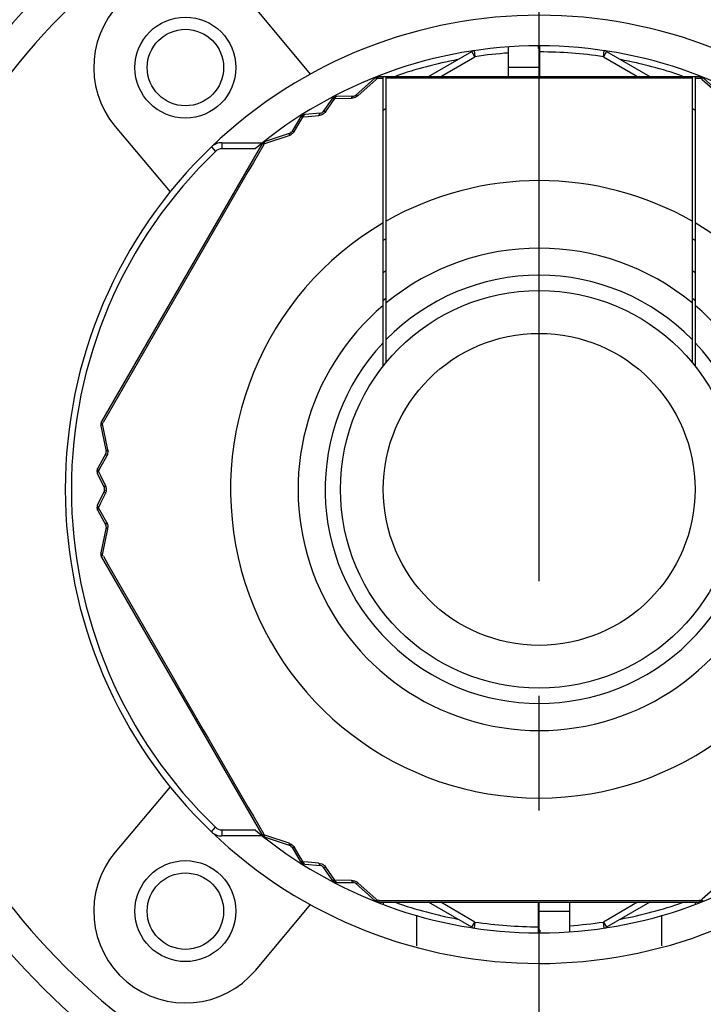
# Model space of a CAD drawing. Header units: millimetres. Extents: x 12 to 2508, y 25 to 1770.
# Tile 6 of 54: x 1573 to 1595, y 441 to 473. Entities that reach past the tile are written whole.
import ezdxf

# ---------------------------------------------------------------- set-up
doc = ezdxf.new("R2010")
doc.units = ezdxf.units.MM
doc.linetypes.add('CENTER', pattern=[0.6, 0.375, -0.075, 0.075, -0.075])
for name, color, linetype in [('CABLE_PBL23', 7, 'Continuous'), ('COVER_J_ABL20', 7, 'Continuous'), ('COVER_J_PBL21', 7, 'Continuous'), ('new_view_6_VBL0', 7, 'Continuous'), ('PLATE_J_PBL22', 7, 'Continuous')]:
    doc.layers.add(name, color=color, linetype=linetype)

# ---------------------------------------------------------------- blocks, each defined once
blk = doc.blocks.new('COVER_J_PBL21', base_point=(275.832, 863.828))
at = {"layer": 'COVER_J_PBL21', "color": 7}
for p, q in [((268.355, 868.906), (266.56, 871.045)), ((261.964, 867.189), (263.759, 865.049)), ((263.759, 845.607), (261.964, 843.468)), ((266.56, 839.611), (268.355, 841.751))]:
    blk.add_line(p, q, dxfattribs=at)
for centre in [(264.262, 869.117), (264.262, 841.539)]:
    blk.add_circle(centre, 1.65, dxfattribs=at)
for centre, radius, start, end in [((275.832, 855.328), 23, 133.0296, 46.9704), ((264.262, 869.117), 3, 40, 220), ((275.832, 855.328), 15.5, 46.2398, 133.7201), ((275.832, 855.328), 15.5, 226.2343, 313.7201), ((264.262, 841.539), 3, 140, 320)]:
    blk.add_arc(centre, radius, start, end, dxfattribs=at)
at = {"layer": 'COVER_J_PBL21', "color": 2}
blk.add_arc((275.832, 855.328), 22, 133.0296, 46.9703, dxfattribs=at)
blk = doc.blocks.new('PLATE_J_PBL22', base_point=(275.832, 863.828))
at = {"layer": 'PLATE_J_PBL22', "color": 7}
for p, q in [((271.832, 840.409), (271.832, 841.409)), ((279.832, 841.409), (279.832, 840.409))]:
    blk.add_line(p, q, dxfattribs=at)
for centre in [(264.262, 869.117), (264.262, 841.539)]:
    blk.add_circle(centre, 1.25, dxfattribs=at)
blk = doc.blocks.new('CABLE_PBL23', base_point=(275.832, 854.828))
at = {"layer": 'CABLE_PBL23', "color": 7}
for p, q in [((274.832, 868.828), (274.832, 869.794)), ((275.812, 869.744), (275.812, 869.828)), ((275.852, 869.801), (275.832, 869.801)), ((275.832, 869.801), (275.832, 868.828)), ((275.852, 868.828), (275.852, 869.828)), ((272.215, 868.828), (273.632, 869.646)), ((275.812, 869.744), (275.832, 869.744)), ((278.032, 869.646), (279.449, 868.828)), ((270.541, 868.828), (281.124, 868.828)), ((270.732, 859.358), (270.732, 868.828)), ((270.832, 859.481), (270.832, 868.828)), ((280.832, 868.828), (280.832, 859.481)), ((280.932, 868.828), (280.932, 859.358)), ((270.464, 868.777), (269.825, 868.207)), ((281.839, 868.207), (281.2, 868.777)), ((269.759, 868.181), (269.212, 868.176)), ((269.049, 868.089), (268.759, 867.665)), ((268.684, 867.622), (268.173, 867.583)), ((270.732, 867.719), (270.832, 867.79)), ((280.832, 867.791), (280.932, 867.721)), ((268.016, 867.485), (267.738, 867.014)), ((267.683, 866.97), (266.869, 866.702)), ((266.758, 866.612), (261.523, 857.544)), ((265.456, 866.661), (266.787, 866.661)), ((261.501, 857.403), (261.675, 856.565)), ((261.664, 856.495), (261.396, 856.019)), ((261.39, 855.834), (261.611, 855.371)), ((261.611, 855.285), (261.39, 854.822)), ((261.396, 854.637), (261.664, 854.161)), ((261.675, 854.091), (261.501, 853.253)), ((261.523, 853.112), (266.758, 844.044)), ((266.787, 843.996), (265.456, 843.996)), ((266.869, 843.954), (267.683, 843.686)), ((267.738, 843.642), (268.016, 843.171)), ((268.173, 843.073), (268.684, 843.034)), ((268.759, 842.991), (269.049, 842.567)), ((269.212, 842.48), (269.759, 842.475)), ((269.825, 842.449), (270.464, 841.879)), ((270.597, 841.828), (281.067, 841.828)), ((270.732, 841.828), (270.732, 841.755)), ((273.632, 841.01), (272.215, 841.828)), ((275.812, 840.828), (275.812, 841.828)), ((275.832, 840.855), (275.832, 841.828)), ((276.832, 840.863), (276.832, 841.828)), ((279.449, 841.828), (278.032, 841.01)), ((280.932, 841.828), (280.932, 841.755)), ((275.812, 840.855), (275.832, 840.855)), ((275.852, 840.912), (275.832, 840.912)), ((275.852, 840.912), (275.852, 840.828))]:
    blk.add_line(p, q, dxfattribs=at)
at = {"layer": 'CABLE_PBL23', "color": 2}
for p, q in [((272.615, 868.828), (273.732, 869.473)), ((273.732, 869.473), (273.632, 869.646)), ((273.702, 869.671), (273.732, 869.473)), ((277.932, 869.473), (277.962, 869.671)), ((278.032, 869.646), (277.932, 869.473)), ((277.932, 869.473), (279.049, 868.828)), ((274.832, 869.128), (275.832, 869.128)), ((269.896, 868.191), (270.505, 868.731)), ((270.505, 868.731), (270.543, 868.765)), ((270.543, 868.765), (270.732, 868.766)), ((280.932, 868.766), (281.121, 868.765)), ((281.121, 868.765), (281.159, 868.731)), ((281.159, 868.731), (281.768, 868.191)), ((268.852, 867.68), (269.048, 867.965)), ((269.048, 867.965), (269.146, 868.106)), ((269.146, 868.106), (269.697, 868.114)), ((268.015, 867.35), (268.109, 867.508)), ((268.109, 867.508), (268.281, 867.521)), ((268.281, 867.521), (268.625, 867.549)), ((267.827, 867.034), (268.015, 867.35)), ((266.888, 866.643), (267.66, 866.9)), ((265.456, 866.661), (265.456, 866.461)), ((266.81, 866.662), (266.806, 866.666)), ((266.813, 866.581), (266.84, 866.627)), ((266.84, 866.627), (266.888, 866.643)), ((265.111, 866.522), (265.249, 866.377)), ((266.542, 866.461), (265.456, 866.461)), ((261.551, 857.466), (261.577, 857.512)), ((261.561, 857.416), (261.551, 857.466)), ((261.725, 856.619), (261.561, 857.416)), ((261.512, 856.087), (261.692, 856.408)), ((261.423, 855.927), (261.512, 856.087)), ((261.497, 855.771), (261.423, 855.927)), ((261.645, 855.459), (261.497, 855.771)), ((261.497, 854.885), (261.645, 855.197)), ((261.423, 854.729), (261.497, 854.885)), ((261.512, 854.569), (261.423, 854.729)), ((261.692, 854.248), (261.512, 854.569)), ((261.561, 853.24), (261.725, 854.037)), ((261.551, 853.19), (261.561, 853.24)), ((261.577, 853.144), (261.551, 853.19)), ((265.111, 844.134), (265.249, 844.279)), ((265.456, 844.196), (266.542, 844.196)), ((265.456, 844.196), (265.456, 843.996)), ((266.84, 844.029), (266.813, 844.075)), ((266.888, 844.013), (266.84, 844.029)), ((267.66, 843.756), (266.888, 844.013)), ((266.81, 843.995), (266.806, 843.99)), ((268.015, 843.306), (267.827, 843.622)), ((268.109, 843.149), (268.015, 843.306)), ((268.281, 843.135), (268.109, 843.149)), ((268.625, 843.107), (268.281, 843.135)), ((269.048, 842.692), (268.852, 842.976)), ((269.146, 842.55), (269.048, 842.692)), ((269.698, 842.542), (269.146, 842.55)), ((270.505, 841.925), (269.896, 842.465)), ((281.768, 842.465), (281.159, 841.925)), ((270.543, 841.891), (270.505, 841.925)), ((270.596, 841.891), (270.543, 841.891)), ((273.732, 841.183), (272.615, 841.828)), ((279.049, 841.828), (277.932, 841.183)), ((281.121, 841.891), (281.068, 841.891)), ((281.159, 841.925), (281.121, 841.891)), ((276.832, 841.528), (275.832, 841.528)), ((273.632, 841.01), (273.732, 841.183)), ((273.732, 841.183), (273.702, 840.985)), ((277.932, 841.183), (278.032, 841.01)), ((277.962, 840.985), (277.932, 841.183))]:
    blk.add_line(p, q, dxfattribs=at)
at = {"layer": 'CABLE_PBL23', "color": 7}
for radius in [6.5, 5.1]:
    blk.add_circle((275.832, 855.328), radius, dxfattribs=at)
for centre, radius, start, end in [((275.832, 855.328), 14.5, 90.079, 129.8465), ((275.832, 855.328), 14.5, 50.1535, 89.921), ((273.732, 869.473), 0.2, 98.4457, 120), ((277.932, 869.473), 0.2, 60, 81.5543), ((270.597, 868.628), 0.2, 90, 131.7607), ((281.067, 868.628), 0.2, 48.2393, 90.0001), ((269.214, 867.976), 0.2, 90.5781, 145.6085), ((269.758, 868.281), 0.1, 270.5293, 311.7608), ((268.188, 867.383), 0.2, 94.3915, 149.4213), ((268.677, 867.722), 0.1, 274.3915, 325.6085), ((267.651, 867.065), 0.1, 288.2393, 329.5221), ((265.456, 866.161), 0.5, 90, 133.7659), ((266.932, 866.512), 0.2, 108.1987, 150), ((275.832, 855.328), 15.5, 133.7659, 226.2341), ((275.832, 855.328), 9.6, 121.3882, 122.1242), ((275.832, 855.328), 9.6, 57.8758, 58.6118), ((275.832, 855.328), 8.727, 124.9533, 125.8118), ((275.832, 855.328), 8.727, 54.1882, 55.0467), ((275.832, 855.328), 8, 128.6822, 129.6677), ((275.832, 855.328), 8, 50.3323, 51.3178), ((261.696, 857.444), 0.2, 150, 191.8038), ((261.577, 856.544), 0.1, 330.476, 11.7604), ((261.57, 855.921), 0.2, 150.5787, 205.6081), ((261.521, 855.328), 0.1, 334.3915, 25.6092), ((261.57, 854.736), 0.2, 154.3915, 209.4217), ((261.577, 854.112), 0.1, 348.2393, 29.5236), ((261.696, 853.212), 0.2, 168.2393, 210), ((265.456, 844.496), 0.5, 226.2341, 270), ((275.832, 855.328), 14.5, 230.1535, 269.921), ((266.932, 844.144), 0.2, 210, 251.7612), ((275.832, 855.328), 14.5, 270.079, 309.8465), ((267.651, 843.591), 0.1, 30.478, 71.7604), ((268.188, 843.273), 0.2, 210.5787, 265.6081), ((268.677, 842.934), 0.1, 34.3915, 85.6093), ((269.214, 842.68), 0.2, 214.3915, 269.4223), ((269.758, 842.375), 0.1, 48.2393, 89.4703), ((270.597, 842.028), 0.2, 228.1987, 270), ((281.067, 842.028), 0.2, 270, 311.8018), ((273.732, 841.183), 0.2, 240, 261.5543), ((277.932, 841.183), 0.2, 278.4457, 300)]:
    blk.add_arc(centre, radius, start, end, dxfattribs=at)
at = {"layer": 'CABLE_PBL23', "color": 2}
for centre, radius, start, end in [((275.832, 855.328), 14.3, 94.01, 98.4457), ((275.832, 855.328), 14.3, 81.5543, 89.9199), ((275.832, 855.328), 14.3, 100.7443, 109.1346), ((275.832, 855.328), 14.3, 70.8654, 79.2557), ((270.565, 868.627), 0.185, 97.2881, 101.509), ((281.1, 868.629), 0.183, 78.4863, 82.7768), ((281.042, 868.646), 0.188, 55.4488, 59.645), ((275.832, -482.933), 1351.708, 89.78806, 90.21194), ((269.196, 867.953), 0.206, 105.4981, 110.4444), ((269.243, 867.98), 0.205, 125.5803, 130.5241), ((268.217, 867.388), 0.206, 129.5556, 134.502), ((268.17, 867.36), 0.205, 109.476, 114.4197), ((267.562, 867.193), 0.309, 288.6176, 297.856), ((267.559, 867.199), 0.315, 297.7972, 301.6066), ((1444.256, 180.738), 1362.627, 149.779844, 150.220155), ((266.949, 866.539), 0.186, 138.604, 142.8801), ((266.909, 866.488), 0.201, 115.8633, 119.8302), ((275.832, 855.328), 15.3, 133.7659, 226.2341), ((265.456, 866.161), 0.3, 90, 133.7659), ((275.832, 855.328), 10.093, 60.3038, 119.6962), ((275.832, 855.328), 10.093, 120.3519, 59.6481), ((275.832, 855.328), 7.885, 50.6472, 129.3529), ((275.832, 855.328), 7, 44.4152, 135.5848), ((275.832, 855.328), 7.885, 130.2986, 49.7013), ((275.832, 855.328), 7, 136.7663, 43.2335), ((261.684, 857.415), 0.188, 157.1518, 161.3893), ((261.423, 856.558), 0.308, 344.6699, 358.3605), ((261.578, 855.893), 0.204, 165.4607, 170.4325), ((261.376, 855.326), 0.298, 351.934, 0.3244), ((261.579, 854.709), 0.203, 169.4583, 174.4195), ((261.422, 854.098), 0.309, 348.6174, 357.8561), ((261.415, 854.099), 0.315, 357.7972, 1.6066), ((261.707, 853.181), 0.201, 175.8677, 179.8324), ((261.682, 853.24), 0.185, 198.6022, 202.9177), ((261.72, 853.059), 0.214, 145.8719, 147.3552), ((261.744, 853.042), 0.243, 142.5782, 145.8357), ((1444.449, 1530.029), 1362.849, 209.779881, 210.220119), ((265.456, 844.496), 0.3, 226.2341, 270), ((266.951, 844.119), 0.188, 217.1527, 221.3904), ((268.216, 843.267), 0.204, 225.4608, 230.4325), ((269.242, 842.675), 0.203, 229.4583, 234.4195), ((269.689, 842.228), 0.315, 57.7975, 61.6062), ((269.692, 842.233), 0.309, 48.6167, 57.8565), ((270.629, 842.021), 0.201, 235.8668, 239.832), ((270.565, 842.029), 0.185, 258.602, 262.9175), ((275.832, 2207.052), 1365.171, 269.780257, 270.219744), ((275.832, 855.328), 14.3, 250.8654, 259.2557), ((275.832, 855.328), 14.3, 280.7443, 289.1346), ((281.099, 842.032), 0.188, 277.1534, 281.3911), ((275.832, 855.328), 14.3, 261.5543, 269.9199), ((275.832, 855.328), 14.3, 274.01, 278.4457)]:
    blk.add_arc(centre, radius, start, end, dxfattribs=at)
for points in [[(270.506, 868.793), (270.502, 868.79), (270.498, 868.787), (270.495, 868.783)], [(270.528, 868.808), (270.52, 868.804), (270.513, 868.799), (270.506, 868.793)], [(281.096, 868.812), (281.093, 868.815), (281.09, 868.818), (281.086, 868.821)], [(281.096, 868.812), (281.105, 868.812), (281.114, 868.812), (281.123, 868.811)], [(281.105, 868.799), (281.102, 868.804), (281.099, 868.808), (281.096, 868.812)], [(281.169, 868.783), (281.163, 868.79), (281.156, 868.796), (281.148, 868.801)], [(270.495, 868.783), (270.5, 868.783), (270.505, 868.781), (270.509, 868.78)], [(270.509, 868.78), (270.515, 868.778), (270.52, 868.776), (270.526, 868.774)], [(270.526, 868.774), (270.532, 868.771), (270.537, 868.768), (270.543, 868.765)], [(270.551, 868.784), (270.548, 868.778), (270.546, 868.771), (270.543, 868.765)], [(281.155, 868.78), (281.16, 868.781), (281.165, 868.783), (281.169, 868.783)], [(281.192, 868.782), (281.195, 868.781), (281.198, 868.779), (281.2, 868.777)], [(269.157, 868.155), (269.151, 868.154), (269.146, 868.153), (269.141, 868.152)], [(269.839, 868.151), (269.816, 868.139), (269.792, 868.129), (269.767, 868.123)], [(269.896, 868.191), (269.879, 868.175), (269.859, 868.162), (269.839, 868.151)], [(269.085, 868.109), (269.08, 868.108), (269.075, 868.107), (269.07, 868.105)], [(269.103, 868.111), (269.097, 868.111), (269.091, 868.11), (269.085, 868.109)], [(269.155, 868.126), (269.152, 868.12), (269.149, 868.113), (269.146, 868.106)], [(269.767, 868.123), (269.744, 868.117), (269.721, 868.114), (269.697, 868.114)], [(268.067, 867.51), (268.061, 867.509), (268.055, 867.508), (268.05, 867.507)], [(268.118, 867.558), (268.112, 867.557), (268.107, 867.555), (268.102, 867.553)], [(268.117, 867.529), (268.114, 867.522), (268.111, 867.515), (268.109, 867.508)], [(268.69, 867.562), (268.669, 867.555), (268.647, 867.551), (268.625, 867.549)], [(268.804, 867.626), (268.772, 867.597), (268.732, 867.574), (268.69, 867.562)], [(268.852, 867.68), (268.838, 867.661), (268.822, 867.642), (268.804, 867.626)], [(268.024, 867.495), (268.021, 867.492), (268.018, 867.489), (268.016, 867.485)], [(266.786, 866.627), (266.791, 866.635), (266.795, 866.643), (266.801, 866.651)], [(266.787, 866.627), (266.792, 866.628), (266.797, 866.628), (266.803, 866.629)], [(266.803, 866.629), (266.809, 866.629), (266.815, 866.629), (266.821, 866.629)], [(266.821, 866.629), (266.827, 866.628), (266.834, 866.628), (266.84, 866.627)], [(266.848, 866.678), (266.839, 866.675), (266.83, 866.672), (266.822, 866.668)], [(266.844, 866.664), (266.845, 866.669), (266.846, 866.673), (266.848, 866.678)], [(266.861, 866.697), (266.863, 866.699), (266.866, 866.701), (266.869, 866.702)], [(261.521, 857.536), (261.521, 857.539), (261.522, 857.542), (261.523, 857.544)], [(261.506, 857.475), (261.506, 857.466), (261.506, 857.456), (261.508, 857.447)], [(261.508, 857.447), (261.509, 857.442), (261.51, 857.438), (261.511, 857.433)], [(261.531, 857.497), (261.528, 857.502), (261.526, 857.507), (261.524, 857.512)], [(261.535, 857.455), (261.54, 857.459), (261.545, 857.463), (261.551, 857.466)], [(261.725, 856.619), (261.729, 856.596), (261.731, 856.573), (261.731, 856.549)], [(261.377, 855.927), (261.378, 855.916), (261.38, 855.905), (261.383, 855.894)], [(261.386, 855.96), (261.384, 855.955), (261.382, 855.95), (261.381, 855.945)], [(261.4, 855.962), (261.397, 855.967), (261.395, 855.973), (261.394, 855.978)], [(261.408, 855.909), (261.413, 855.915), (261.418, 855.921), (261.423, 855.927)], [(261.39, 855.876), (261.392, 855.882), (261.394, 855.887), (261.397, 855.892)], [(261.397, 855.892), (261.401, 855.898), (261.404, 855.904), (261.408, 855.909)], [(261.671, 855.285), (261.669, 855.27), (261.666, 855.255), (261.662, 855.241)], [(261.671, 855.371), (261.673, 855.357), (261.674, 855.342), (261.674, 855.328)], [(261.662, 855.241), (261.657, 855.226), (261.651, 855.211), (261.645, 855.197)], [(261.377, 854.729), (261.379, 854.717), (261.382, 854.706), (261.386, 854.695)], [(261.383, 854.762), (261.382, 854.757), (261.381, 854.751), (261.38, 854.746)], [(261.39, 854.78), (261.388, 854.785), (261.387, 854.79), (261.386, 854.795)], [(261.397, 854.764), (261.394, 854.769), (261.392, 854.774), (261.39, 854.78)], [(261.394, 854.678), (261.395, 854.684), (261.397, 854.689), (261.4, 854.694)], [(261.4, 854.694), (261.403, 854.7), (261.406, 854.706), (261.41, 854.712)], [(261.41, 854.712), (261.414, 854.718), (261.418, 854.724), (261.423, 854.729)], [(261.501, 853.243), (261.5, 853.246), (261.5, 853.25), (261.501, 853.253)], [(261.504, 853.233), (261.502, 853.236), (261.501, 853.24), (261.501, 853.243)], [(261.511, 853.223), (261.508, 853.226), (261.506, 853.229), (261.504, 853.233)], [(261.511, 853.223), (261.509, 853.214), (261.507, 853.204), (261.506, 853.195)], [(261.521, 853.212), (261.518, 853.215), (261.514, 853.219), (261.511, 853.223)], [(261.524, 853.144), (261.519, 853.151), (261.514, 853.16), (261.511, 853.168)], [(261.524, 853.144), (261.526, 853.149), (261.528, 853.154), (261.531, 853.159)], [(261.531, 853.159), (261.534, 853.164), (261.537, 853.169), (261.54, 853.174)], [(266.764, 844.038), (266.762, 844.04), (266.76, 844.042), (266.758, 844.044)], [(266.803, 844.028), (266.797, 844.028), (266.792, 844.028), (266.787, 844.029)], [(266.841, 844.01), (266.84, 844.016), (266.84, 844.023), (266.84, 844.029)], [(266.81, 843.995), (266.817, 843.99), (266.825, 843.986), (266.834, 843.983)], [(266.834, 843.983), (266.839, 843.981), (266.843, 843.98), (266.848, 843.978)], [(267.66, 843.756), (267.683, 843.749), (267.704, 843.739), (267.724, 843.726)], [(267.724, 843.726), (267.746, 843.713), (267.766, 843.697), (267.784, 843.678)], [(267.784, 843.678), (267.8, 843.661), (267.815, 843.642), (267.827, 843.622)], [(268.024, 843.161), (268.021, 843.164), (268.018, 843.168), (268.016, 843.171)], [(268.067, 843.146), (268.061, 843.147), (268.056, 843.148), (268.05, 843.149)], [(268.086, 843.109), (268.096, 843.105), (268.107, 843.101), (268.118, 843.098)], [(268.117, 843.127), (268.114, 843.134), (268.111, 843.141), (268.109, 843.149)], [(268.808, 843.026), (268.825, 843.011), (268.839, 842.994), (268.852, 842.976)], [(269.086, 842.547), (269.08, 842.548), (269.075, 842.549), (269.07, 842.551)], [(269.103, 842.545), (269.097, 842.545), (269.091, 842.546), (269.086, 842.547)], [(269.124, 842.51), (269.134, 842.506), (269.146, 842.503), (269.157, 842.501)], [(269.155, 842.53), (269.151, 842.536), (269.149, 842.543), (269.146, 842.55)], [(270.472, 841.874), (270.469, 841.875), (270.466, 841.877), (270.464, 841.879)], [(270.509, 841.876), (270.505, 841.875), (270.5, 841.874), (270.495, 841.873)], [(270.495, 841.873), (270.502, 841.866), (270.509, 841.86), (270.517, 841.855)], [(270.57, 841.845), (270.561, 841.844), (270.551, 841.844), (270.542, 841.845)], [(270.551, 841.874), (270.548, 841.879), (270.546, 841.885), (270.543, 841.891)], [(281.094, 841.845), (281.091, 841.842), (281.088, 841.838), (281.085, 841.836)], [(281.104, 841.858), (281.101, 841.854), (281.098, 841.849), (281.094, 841.845)], [(281.139, 841.882), (281.133, 841.885), (281.127, 841.888), (281.121, 841.891)], [(281.136, 841.848), (281.144, 841.852), (281.151, 841.857), (281.158, 841.863)], [(281.155, 841.876), (281.149, 841.878), (281.144, 841.88), (281.139, 841.882)], [(281.169, 841.873), (281.165, 841.874), (281.16, 841.875), (281.155, 841.876)], [(281.158, 841.863), (281.162, 841.866), (281.166, 841.869), (281.169, 841.873)]]:
    blk.add_open_spline(points, degree=3, dxfattribs=at)
for points, knots in [([(270.526, 868.815), (270.525, 868.815), (270.527, 868.812), (270.527, 868.81), (270.528, 868.808)], [0, 0, 0, 0, 0.249884, 1, 1, 1, 1]), ([(270.569, 868.812), (270.566, 868.812), (270.557, 868.812), (270.548, 868.812), (270.541, 868.811)], [0, 0, 0, 0, 0.29688, 1, 1, 1, 1]), ([(270.569, 868.812), (270.567, 868.81), (270.56, 868.801), (270.555, 868.791), (270.551, 868.784)], [0, 0, 0, 0, 0.224393, 1, 1, 1, 1]), ([(270.597, 868.828), (270.595, 868.828), (270.583, 868.826), (270.574, 868.818), (270.569, 868.812)], [0, 0, 0, 0, 0.211475, 1, 1, 1, 1]), ([(281.086, 868.821), (281.085, 868.822), (281.079, 868.826), (281.072, 868.828), (281.067, 868.828)], [0, 0, 0, 0, 0.281488, 1, 1, 1, 1]), ([(281.121, 868.765), (281.12, 868.768), (281.115, 868.78), (281.11, 868.791), (281.105, 868.799)], [0, 0, 0, 0, 0.268598, 1, 1, 1, 1]), ([(281.136, 868.808), (281.137, 868.81), (281.137, 868.812), (281.139, 868.815), (281.139, 868.815)], [0, 0, 0, 0, 0.750128, 1, 1, 1, 1]), ([(270.464, 868.777), (270.466, 868.779), (270.475, 868.785), (270.486, 868.785), (270.495, 868.783)], [0, 0, 0, 0, 0.211339, 1, 1, 1, 1]), ([(281.121, 868.765), (281.124, 868.767), (281.135, 868.772), (281.146, 868.777), (281.155, 868.78)], [0, 0, 0, 0, 0.269248, 1, 1, 1, 1]), ([(281.169, 868.783), (281.172, 868.784), (281.179, 868.784), (281.187, 868.784), (281.192, 868.782)], [0, 0, 0, 0, 0.285829, 1, 1, 1, 1]), ([(269.124, 868.146), (269.123, 868.148), (269.121, 868.149), (269.12, 868.152), (269.12, 868.152)], [0, 0, 0, 0, 0.752928, 1, 1, 1, 1]), ([(269.176, 868.157), (269.174, 868.155), (269.166, 868.146), (269.159, 868.135), (269.155, 868.126)], [0, 0, 0, 0, 0.228829, 1, 1, 1, 1]), ([(269.176, 868.157), (269.174, 868.157), (269.168, 868.157), (269.161, 868.156), (269.157, 868.155)], [0, 0, 0, 0, 0.288122, 1, 1, 1, 1]), ([(269.212, 868.176), (269.209, 868.176), (269.195, 868.174), (269.183, 868.165), (269.176, 868.157)], [0, 0, 0, 0, 0.221639, 1, 1, 1, 1]), ([(269.697, 868.114), (269.701, 868.124), (269.712, 868.151), (269.738, 868.181), (269.759, 868.181)], [0, 0, 0, 0, 0.328155, 1, 1, 1, 1]), ([(269.896, 868.191), (269.883, 868.2), (269.861, 868.212), (269.832, 868.213), (269.825, 868.207)], [0, 0, 0, 0, 0.632274, 1, 1, 1, 1]), ([(269.07, 868.105), (269.068, 868.104), (269.06, 868.1), (269.053, 868.094), (269.049, 868.089)], [0, 0, 0, 0, 0.27249, 1, 1, 1, 1]), ([(269.085, 868.109), (269.088, 868.112), (269.095, 868.121), (269.103, 868.13), (269.11, 868.135)], [0, 0, 0, 0, 0.295755, 1, 1, 1, 1]), ([(269.146, 868.106), (269.142, 868.107), (269.128, 868.11), (269.114, 868.111), (269.103, 868.111)], [0, 0, 0, 0, 0.264891, 1, 1, 1, 1]), ([(268.05, 867.507), (268.047, 867.506), (268.038, 867.504), (268.029, 867.499), (268.024, 867.495)], [0, 0, 0, 0, 0.277235, 1, 1, 1, 1]), ([(268.05, 867.507), (268.052, 867.51), (268.058, 867.52), (268.066, 867.529), (268.072, 867.535)], [0, 0, 0, 0, 0.295648, 1, 1, 1, 1]), ([(268.109, 867.508), (268.105, 867.508), (268.092, 867.51), (268.077, 867.51), (268.067, 867.51)], [0, 0, 0, 0, 0.265373, 1, 1, 1, 1]), ([(268.086, 867.547), (268.085, 867.548), (268.085, 867.55), (268.082, 867.553), (268.082, 867.553)], [0, 0, 0, 0, 0.752927, 1, 1, 1, 1]), ([(268.137, 867.562), (268.135, 867.559), (268.127, 867.549), (268.121, 867.538), (268.117, 867.529)], [0, 0, 0, 0, 0.229369, 1, 1, 1, 1]), ([(268.137, 867.562), (268.135, 867.561), (268.128, 867.56), (268.122, 867.559), (268.118, 867.558)], [0, 0, 0, 0, 0.288152, 1, 1, 1, 1]), ([(268.173, 867.583), (268.169, 867.582), (268.155, 867.58), (268.144, 867.57), (268.137, 867.562)], [0, 0, 0, 0, 0.222266, 1, 1, 1, 1]), ([(268.625, 867.549), (268.628, 867.559), (268.638, 867.589), (268.663, 867.62), (268.684, 867.622)], [0, 0, 0, 0, 0.325618, 1, 1, 1, 1]), ([(268.852, 867.68), (268.842, 867.683), (268.811, 867.689), (268.771, 867.683), (268.759, 867.665)], [0, 0, 0, 0, 0.325579, 1, 1, 1, 1]), ([(267.683, 866.97), (267.674, 866.967), (267.66, 866.941), (267.66, 866.916), (267.66, 866.9)], [0, 0, 0, 0, 0.367724, 1, 1, 1, 1]), ([(267.827, 867.034), (267.82, 867.024), (267.793, 866.983), (267.756, 866.95), (267.724, 866.93)], [0, 0, 0, 0, 0.240377, 1, 1, 1, 1]), ([(267.737, 867.014), (267.74, 867.019), (267.753, 867.032), (267.786, 867.039), (267.812, 867.036), (267.827, 867.034)], [0, 0, 0, 0, 0.1855, 0.537162, 1, 1, 1, 1]), ([(266.758, 866.612), (266.759, 866.614), (266.767, 866.622), (266.778, 866.625), (266.787, 866.627)], [0, 0, 0, 0, 0.205403, 1, 1, 1, 1]), ([(266.84, 866.627), (266.84, 866.63), (266.841, 866.643), (266.842, 866.655), (266.844, 866.664)], [0, 0, 0, 0, 0.269248, 1, 1, 1, 1]), ([(266.848, 866.678), (266.849, 866.68), (266.852, 866.687), (266.857, 866.694), (266.861, 866.697)], [0, 0, 0, 0, 0.285828, 1, 1, 1, 1]), ([(261.524, 857.512), (261.524, 857.514), (261.521, 857.522), (261.52, 857.53), (261.521, 857.536)], [0, 0, 0, 0, 0.287433, 1, 1, 1, 1]), ([(261.506, 857.475), (261.504, 857.475), (261.503, 857.475), (261.499, 857.477), (261.499, 857.476)], [0, 0, 0, 0, 0.743569, 1, 1, 1, 1]), ([(261.501, 857.404), (261.5, 857.406), (261.5, 857.417), (261.506, 857.427), (261.511, 857.433)], [0, 0, 0, 0, 0.211338, 1, 1, 1, 1]), ([(261.524, 857.512), (261.522, 857.51), (261.517, 857.502), (261.513, 857.494), (261.511, 857.488)], [0, 0, 0, 0, 0.296443, 1, 1, 1, 1]), ([(261.511, 857.433), (261.512, 857.435), (261.52, 857.443), (261.528, 857.45), (261.535, 857.455)], [0, 0, 0, 0, 0.223505, 1, 1, 1, 1]), ([(261.551, 857.466), (261.549, 857.469), (261.542, 857.479), (261.535, 857.489), (261.531, 857.497)], [0, 0, 0, 0, 0.273511, 1, 1, 1, 1]), ([(261.725, 856.619), (261.71, 856.611), (261.689, 856.599), (261.673, 856.574), (261.675, 856.565)], [0, 0, 0, 0, 0.632297, 1, 1, 1, 1]), ([(261.664, 856.495), (261.662, 856.49), (261.657, 856.473), (261.667, 856.441), (261.682, 856.42), (261.692, 856.408)], [0, 0, 0, 0, 0.1855, 0.537165, 1, 1, 1, 1]), ([(261.72, 856.476), (261.718, 856.47), (261.711, 856.447), (261.701, 856.424), (261.692, 856.408)], [0, 0, 0, 0, 0.257074, 1, 1, 1, 1]), ([(261.377, 855.927), (261.375, 855.927), (261.374, 855.927), (261.37, 855.928), (261.37, 855.927)], [0, 0, 0, 0, 0.755903, 1, 1, 1, 1]), ([(261.394, 855.978), (261.393, 855.977), (261.39, 855.971), (261.387, 855.965), (261.386, 855.96)], [0, 0, 0, 0, 0.288051, 1, 1, 1, 1]), ([(261.394, 855.978), (261.392, 855.982), (261.389, 855.995), (261.391, 856.01), (261.396, 856.019)], [0, 0, 0, 0, 0.289188, 1, 1, 1, 1]), ([(261.423, 855.927), (261.421, 855.93), (261.412, 855.941), (261.404, 855.953), (261.4, 855.962)], [0, 0, 0, 0, 0.265328, 1, 1, 1, 1]), ([(261.383, 855.894), (261.384, 855.893), (261.386, 855.887), (261.388, 855.881), (261.39, 855.876)], [0, 0, 0, 0, 0.220493, 1, 1, 1, 1]), ([(261.39, 855.834), (261.388, 855.837), (261.384, 855.851), (261.386, 855.866), (261.39, 855.876)], [0, 0, 0, 0, 0.223501, 1, 1, 1, 1]), ([(261.645, 855.459), (261.637, 855.452), (261.617, 855.428), (261.602, 855.391), (261.611, 855.371)], [0, 0, 0, 0, 0.32557, 1, 1, 1, 1]), ([(261.611, 855.285), (261.609, 855.279), (261.605, 855.261), (261.617, 855.229), (261.634, 855.208), (261.645, 855.197)], [0, 0, 0, 0, 0.187711, 0.540186, 1, 1, 1, 1]), ([(261.645, 855.459), (261.648, 855.452), (261.66, 855.424), (261.668, 855.394), (261.671, 855.371)], [0, 0, 0, 0, 0.241525, 1, 1, 1, 1]), ([(261.377, 854.729), (261.375, 854.729), (261.374, 854.729), (261.37, 854.728), (261.37, 854.729)], [0, 0, 0, 0, 0.755904, 1, 1, 1, 1]), ([(261.39, 854.78), (261.389, 854.778), (261.387, 854.772), (261.385, 854.766), (261.383, 854.762)], [0, 0, 0, 0, 0.28811, 1, 1, 1, 1]), ([(261.386, 854.795), (261.386, 854.798), (261.385, 854.807), (261.387, 854.816), (261.39, 854.822)], [0, 0, 0, 0, 0.271606, 1, 1, 1, 1]), ([(261.386, 854.695), (261.386, 854.694), (261.389, 854.688), (261.391, 854.682), (261.394, 854.678)], [0, 0, 0, 0, 0.22056, 1, 1, 1, 1]), ([(261.396, 854.637), (261.394, 854.64), (261.389, 854.653), (261.39, 854.668), (261.394, 854.678)], [0, 0, 0, 0, 0.222652, 1, 1, 1, 1]), ([(261.423, 854.729), (261.42, 854.732), (261.411, 854.743), (261.403, 854.755), (261.397, 854.764)], [0, 0, 0, 0, 0.26486, 1, 1, 1, 1]), ([(261.692, 854.248), (261.685, 854.24), (261.667, 854.216), (261.654, 854.179), (261.664, 854.161)], [0, 0, 0, 0, 0.328155, 1, 1, 1, 1]), ([(261.675, 854.091), (261.675, 854.089), (261.675, 854.074), (261.687, 854.063), (261.696, 854.056)], [0, 0, 0, 0, 0.190375, 1, 1, 1, 1]), ([(261.692, 854.248), (261.698, 854.238), (261.719, 854.194), (261.729, 854.144), (261.73, 854.107)], [0, 0, 0, 0, 0.240372, 1, 1, 1, 1]), ([(261.696, 854.056), (261.698, 854.054), (261.707, 854.047), (261.717, 854.041), (261.725, 854.037)], [0, 0, 0, 0, 0.227807, 1, 1, 1, 1]), ([(261.506, 853.181), (261.504, 853.181), (261.503, 853.181), (261.499, 853.18), (261.499, 853.18)], [0, 0, 0, 0, 0.743637, 1, 1, 1, 1]), ([(261.523, 853.112), (261.522, 853.114), (261.519, 853.124), (261.522, 853.136), (261.524, 853.144)], [0, 0, 0, 0, 0.205303, 1, 1, 1, 1]), ([(261.551, 853.19), (261.548, 853.192), (261.538, 853.198), (261.528, 853.206), (261.521, 853.212)], [0, 0, 0, 0, 0.269245, 1, 1, 1, 1]), ([(266.787, 844.029), (266.784, 844.03), (266.777, 844.032), (266.769, 844.035), (266.764, 844.038)], [0, 0, 0, 0, 0.287394, 1, 1, 1, 1]), ([(266.786, 844.029), (266.788, 844.027), (266.792, 844.018), (266.797, 844.011), (266.801, 844.005)], [0, 0, 0, 0, 0.296447, 1, 1, 1, 1]), ([(266.84, 844.029), (266.837, 844.029), (266.824, 844.027), (266.812, 844.027), (266.803, 844.028)], [0, 0, 0, 0, 0.273494, 1, 1, 1, 1]), ([(266.848, 843.978), (266.847, 843.98), (266.844, 843.991), (266.842, 844.001), (266.841, 844.01)], [0, 0, 0, 0, 0.223499, 1, 1, 1, 1]), ([(266.869, 843.954), (266.867, 843.955), (266.857, 843.96), (266.851, 843.97), (266.848, 843.978)], [0, 0, 0, 0, 0.211338, 1, 1, 1, 1]), ([(267.66, 843.756), (267.66, 843.74), (267.66, 843.715), (267.674, 843.689), (267.683, 843.686)], [0, 0, 0, 0, 0.632296, 1, 1, 1, 1]), ([(267.737, 843.642), (267.74, 843.637), (267.753, 843.625), (267.786, 843.617), (267.812, 843.62), (267.827, 843.622)], [0, 0, 0, 0, 0.185499, 0.537163, 1, 1, 1, 1]), ([(268.05, 843.149), (268.047, 843.15), (268.038, 843.152), (268.029, 843.157), (268.024, 843.161)], [0, 0, 0, 0, 0.27666, 1, 1, 1, 1]), ([(268.05, 843.149), (268.052, 843.146), (268.059, 843.136), (268.066, 843.127), (268.072, 843.121)], [0, 0, 0, 0, 0.295476, 1, 1, 1, 1]), ([(268.109, 843.149), (268.105, 843.148), (268.092, 843.146), (268.077, 843.146), (268.067, 843.146)], [0, 0, 0, 0, 0.265328, 1, 1, 1, 1]), ([(268.086, 843.109), (268.085, 843.108), (268.085, 843.106), (268.082, 843.103), (268.082, 843.103)], [0, 0, 0, 0, 0.755902, 1, 1, 1, 1]), ([(268.136, 843.095), (268.135, 843.097), (268.127, 843.107), (268.121, 843.118), (268.117, 843.127)], [0, 0, 0, 0, 0.22964, 1, 1, 1, 1]), ([(268.118, 843.098), (268.119, 843.098), (268.125, 843.096), (268.132, 843.095), (268.136, 843.095)], [0, 0, 0, 0, 0.220493, 1, 1, 1, 1]), ([(268.173, 843.073), (268.169, 843.074), (268.155, 843.077), (268.144, 843.086), (268.136, 843.095)], [0, 0, 0, 0, 0.223501, 1, 1, 1, 1]), ([(268.625, 843.107), (268.658, 843.104), (268.725, 843.088), (268.783, 843.05), (268.808, 843.026)], [0, 0, 0, 0, 0.48953, 1, 1, 1, 1]), ([(268.625, 843.107), (268.628, 843.097), (268.638, 843.068), (268.663, 843.036), (268.684, 843.034)], [0, 0, 0, 0, 0.325568, 1, 1, 1, 1]), ([(268.759, 842.991), (268.763, 842.986), (268.777, 842.974), (268.811, 842.968), (268.837, 842.972), (268.852, 842.976)], [0, 0, 0, 0, 0.187712, 0.54019, 1, 1, 1, 1]), ([(269.07, 842.551), (269.068, 842.552), (269.06, 842.556), (269.053, 842.562), (269.049, 842.567)], [0, 0, 0, 0, 0.271605, 1, 1, 1, 1]), ([(269.086, 842.547), (269.088, 842.544), (269.095, 842.535), (269.103, 842.526), (269.11, 842.521)], [0, 0, 0, 0, 0.295623, 1, 1, 1, 1]), ([(269.146, 842.55), (269.142, 842.549), (269.128, 842.546), (269.114, 842.545), (269.103, 842.545)], [0, 0, 0, 0, 0.26486, 1, 1, 1, 1]), ([(269.124, 842.51), (269.123, 842.508), (269.121, 842.507), (269.12, 842.504), (269.12, 842.504)], [0, 0, 0, 0, 0.755904, 1, 1, 1, 1]), ([(269.176, 842.499), (269.174, 842.501), (269.166, 842.51), (269.159, 842.521), (269.155, 842.53)], [0, 0, 0, 0, 0.229033, 1, 1, 1, 1]), ([(269.157, 842.501), (269.158, 842.501), (269.165, 842.5), (269.171, 842.499), (269.176, 842.499)], [0, 0, 0, 0, 0.22056, 1, 1, 1, 1]), ([(269.212, 842.48), (269.209, 842.48), (269.195, 842.482), (269.183, 842.491), (269.176, 842.499)], [0, 0, 0, 0, 0.222652, 1, 1, 1, 1]), ([(269.698, 842.542), (269.709, 842.542), (269.758, 842.538), (269.806, 842.523), (269.838, 842.505)], [0, 0, 0, 0, 0.240372, 1, 1, 1, 1]), ([(269.759, 842.475), (269.753, 842.475), (269.736, 842.48), (269.713, 842.505), (269.703, 842.528), (269.697, 842.542)], [0, 0, 0, 0, 0.185499, 0.537158, 1, 1, 1, 1]), ([(269.825, 842.449), (269.832, 842.443), (269.861, 842.444), (269.883, 842.457), (269.896, 842.465)], [0, 0, 0, 0, 0.367723, 1, 1, 1, 1]), ([(270.495, 841.873), (270.493, 841.873), (270.485, 841.872), (270.477, 841.872), (270.472, 841.874)], [0, 0, 0, 0, 0.285828, 1, 1, 1, 1]), ([(270.543, 841.891), (270.54, 841.89), (270.529, 841.884), (270.518, 841.879), (270.509, 841.876)], [0, 0, 0, 0, 0.269248, 1, 1, 1, 1]), ([(270.528, 841.848), (270.528, 841.846), (270.527, 841.845), (270.526, 841.841), (270.526, 841.841)], [0, 0, 0, 0, 0.74366, 1, 1, 1, 1]), ([(270.57, 841.845), (270.568, 841.847), (270.561, 841.856), (270.555, 841.866), (270.551, 841.874)], [0, 0, 0, 0, 0.222145, 1, 1, 1, 1]), ([(270.597, 841.828), (270.595, 841.828), (270.584, 841.83), (270.575, 841.839), (270.57, 841.845)], [0, 0, 0, 0, 0.205332, 1, 1, 1, 1]), ([(281.085, 841.836), (281.083, 841.834), (281.078, 841.831), (281.072, 841.828), (281.067, 841.828)], [0, 0, 0, 0, 0.285217, 1, 1, 1, 1]), ([(281.095, 841.845), (281.097, 841.844), (281.107, 841.844), (281.116, 841.845), (281.122, 841.845)], [0, 0, 0, 0, 0.29645, 1, 1, 1, 1]), ([(281.121, 841.891), (281.12, 841.888), (281.115, 841.877), (281.109, 841.866), (281.104, 841.858)], [0, 0, 0, 0, 0.273453, 1, 1, 1, 1]), ([(281.136, 841.848), (281.137, 841.846), (281.138, 841.845), (281.138, 841.841), (281.139, 841.841)], [0, 0, 0, 0, 0.743699, 1, 1, 1, 1]), ([(281.2, 841.879), (281.199, 841.877), (281.19, 841.872), (281.178, 841.872), (281.169, 841.873)], [0, 0, 0, 0, 0.211337, 1, 1, 1, 1])]:
    blk.add_open_spline(points, degree=3, knots=knots, dxfattribs=at)
blk = doc.blocks.new('COVER_J_ABL20', base_point=(275.832, 863.828))
at = {"layer": 'CABLE_PBL23'}
blk.add_blockref('CABLE_PBL23', (275.832, 854.828), dxfattribs=at)
at = {"layer": 'COVER_J_PBL21'}
blk.add_blockref('COVER_J_PBL21', (275.832, 863.828), dxfattribs=at)
at = {"layer": 'PLATE_J_PBL22'}
blk.add_blockref('PLATE_J_PBL22', (275.832, 863.828), dxfattribs=at)
blk = doc.blocks.new('NEW_VIEW_6_VBL0', base_point=(215.081, 1298.578))
at = {"layer": 'COVER_J_ABL20'}
blk.add_blockref('COVER_J_ABL20', (275.832, 863.828), dxfattribs=at)

msp = doc.modelspace()

# ---------------------------------------------------------------- linework, layer by layer
at = {"color": 1, "linetype": 'CENTER', "ltscale": 50}
msp.add_line((1590, 424.754), (1590, 642.254), dxfattribs=at)

# ---------------------------------------------------------------- block references
at = {"layer": 'new_view_6_VBL0'}
msp.add_blockref('NEW_VIEW_6_VBL0', (1529.249, 901.004), dxfattribs=at)

doc.saveas('drawing.dxf')
